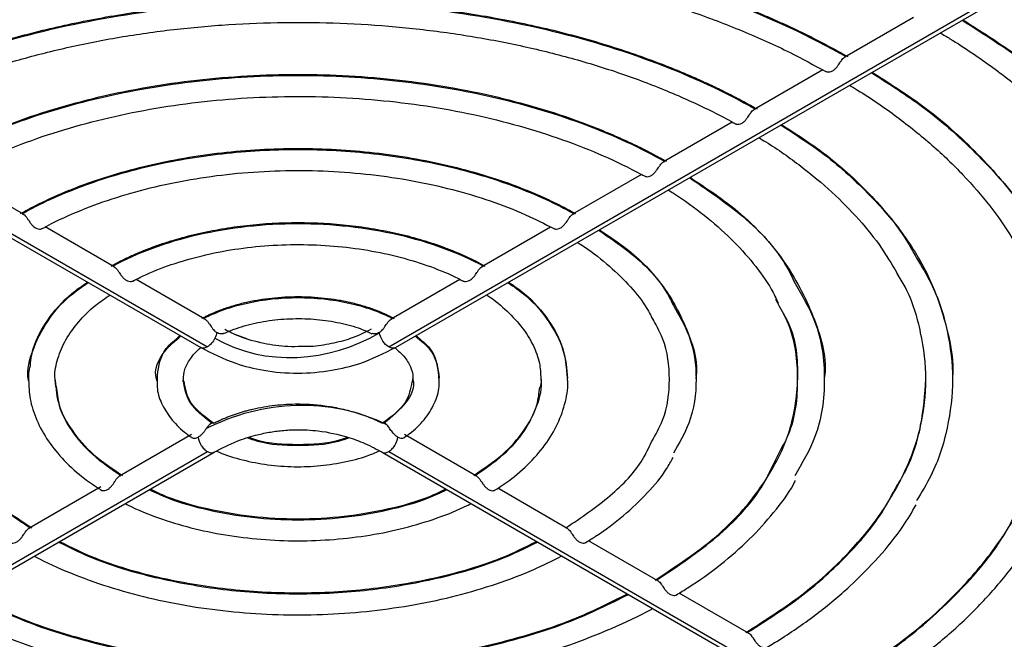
# Model space of a CAD drawing. Header units: millimetres. Extents: x 155400 to 158106, y 111257 to 114777.
# Tile 39 of 157: x 157765 to 157828, y 111368 to 111408. Entities that reach past the tile are written whole.
import ezdxf

# ---------------------------------------------------------------- set-up
doc = ezdxf.new("R2010")
doc.units = ezdxf.units.MM

msp = doc.modelspace()

# ---------------------------------------------------------------- linework, layer by layer
at = {"color": 7, "linetype": 'Continuous', "lineweight": 25}
for p, q in [((157737.11, 111410.061), (157776.987, 111387.041)), ((157737.535, 111410.103), (157777.412, 111387.083)), ((157788.977, 111387.083), (157828.854, 111410.103)), ((157789.402, 111387.041), (157829.279, 111410.061)), ((157822.449, 111408.081), (157818.058, 111405.547)), ((157816.653, 111404.736), (157812.275, 111402.208)), ((157810.888, 111401.408), (157806.492, 111398.87)), ((157765.681, 111395.531), (157761.29, 111398.065)), ((157805.106, 111398.069), (157800.708, 111395.531)), ((157771.466, 111392.191), (157767.077, 111394.725)), ((157799.305, 111394.72), (157794.923, 111392.191)), ((157777.255, 111388.849), (157772.868, 111391.381)), ((157793.523, 111391.383), (157789.134, 111388.849)), ((157779.099, 111387.915), (157779.909, 111387.619)), ((157774.207, 111385.238), (157774.208, 111384.911)), ((157792.181, 111385.109), (157792.181, 111385.239)), ((157800.369, 111385.115), (157800.336, 111385.573)), ((157767.75, 111384.545), (157767.702, 111384.982)), ((157790.503, 111385.037), (157790.479, 111384.839)), ((157776.405, 111381.501), (157771.809, 111378.847)), ((157794.58, 111378.847), (157789.984, 111381.501)), ((157737.535, 111357.386), (157777.412, 111380.406)), ((157737.96, 111357.344), (157777.837, 111380.364)), ((157788.552, 111380.364), (157828.429, 111357.344)), ((157788.977, 111380.406), (157828.854, 111357.386)), ((157770.616, 111378.159), (157766.023, 111375.507)), ((157800.366, 111375.507), (157795.932, 111378.067)), ((157806.15, 111372.168), (157801.722, 111374.724)), ((157811.933, 111368.83), (157807.509, 111371.384))]:
    msp.add_line(p, q, dxfattribs=at)
for points, knots in [([(157748.141, 111405.588), (157748.306, 111405.681), (157748.638, 111405.868), (157749.143, 111406.144), (157749.654, 111406.416), (157750.17, 111406.683), (157750.694, 111406.945), (157751.223, 111407.204), (157751.758, 111407.458), (157752.299, 111407.708), (157752.847, 111407.953), (157753.4, 111408.194), (157753.96, 111408.431), (157754.525, 111408.664), (157755.097, 111408.892), (157756.826, 111409.561), (157759.815, 111410.585), (157764.22, 111411.775), (157768.804, 111412.714), (157773.525, 111413.39), (157778.336, 111413.799), (157783.194, 111413.935), (157788.052, 111413.799), (157792.864, 111413.39), (157797.585, 111412.714), (157802.169, 111411.775), (157806.574, 111410.585), (157809.762, 111409.493), (157811.866, 111408.666), (157812.991, 111408.197), (157814.092, 111407.71), (157815.169, 111407.206), (157816.221, 111406.684), (157817.251, 111406.147), (157817.916, 111405.774), (157818.248, 111405.588)], [0, 0, 0, 0, 0.008953, 0.017896, 0.026831, 0.035758, 0.04468, 0.053599, 0.062517, 0.071434, 0.080353, 0.089276, 0.098204, 0.107139, 0.116083, 0.125037, 0.187528, 0.250025, 0.312516, 0.375013, 0.437504, 0.500001, 0.562492, 0.62499, 0.687481, 0.749978, 0.812469, 0.874966, 0.892862, 0.910724, 0.928564, 0.946399, 0.96424, 0.982103, 1, 1, 1, 1]), ([(157748.241, 111405.582), (157750.544, 111406.887), (157753.068, 111408.062), (157758.46, 111410.109), (157761.328, 111410.981), (157767.302, 111412.391), (157770.408, 111412.927), (157776.741, 111413.645), (157779.968, 111413.827), (157786.421, 111413.827), (157789.648, 111413.645), (157795.981, 111412.927), (157799.087, 111412.391), (157805.061, 111410.981), (157807.929, 111410.109), (157813.321, 111408.062), (157815.845, 111406.887), (157818.148, 111405.582)], [0, 0, 0, 0, 0.125, 0.125, 0.25, 0.25, 0.375, 0.375, 0.5, 0.5, 0.625, 0.625, 0.75, 0.75, 0.875, 0.875, 1, 1, 1, 1]), ([(157749.528, 111404.638), (157749.819, 111404.8), (157751.036, 111405.481), (157753.335, 111406.59), (157756.489, 111407.901), (157759.825, 111409.06), (157763.314, 111410.062), (157766.934, 111410.9), (157770.662, 111411.568), (157774.473, 111412.061), (157778.342, 111412.376), (157782.243, 111412.511), (157786.15, 111412.464), (157790.038, 111412.237), (157793.88, 111411.83), (157797.652, 111411.246), (157801.329, 111410.49), (157804.885, 111409.567), (157808.3, 111408.484), (157811.542, 111407.244), (157814.416, 111405.965), (157816.101, 111405.041), (157816.85, 111404.631)], [0, 0, 0, 0, 0.016367, 0.068619, 0.120895, 0.173187, 0.225496, 0.277822, 0.330163, 0.382516, 0.434878, 0.487246, 0.539616, 0.591985, 0.644349, 0.696704, 0.749047, 0.801374, 0.853682, 0.905969, 0.958233, 1, 1, 1, 1]), ([(157753.923, 111402.249), (157754.085, 111402.34), (157754.408, 111402.522), (157754.902, 111402.789), (157755.403, 111403.051), (157755.91, 111403.309), (157756.425, 111403.561), (157756.946, 111403.809), (157757.474, 111404.051), (157758.009, 111404.289), (157758.551, 111404.522), (157759.1, 111404.749), (157759.656, 111404.972), (157761.152, 111405.552), (157763.676, 111406.415), (157767.354, 111407.407), (157771.182, 111408.189), (157775.122, 111408.752), (157779.139, 111409.093), (157783.194, 111409.206), (157787.25, 111409.093), (157791.266, 111408.752), (157795.207, 111408.189), (157799.034, 111407.407), (157802.713, 111406.415), (157805.375, 111405.505), (157807.133, 111404.815), (157808.073, 111404.424), (157808.993, 111404.019), (157809.893, 111403.598), (157810.772, 111403.164), (157811.632, 111402.715), (157812.188, 111402.405), (157812.466, 111402.249)], [0, 0, 0, 0, 0.010444, 0.020875, 0.031294, 0.041706, 0.052112, 0.062516, 0.07292, 0.083326, 0.093739, 0.104159, 0.114591, 0.125036, 0.187526, 0.250025, 0.312514, 0.375013, 0.437503, 0.500001, 0.562491, 0.62499, 0.68748, 0.749978, 0.812468, 0.874966, 0.892862, 0.910723, 0.928564, 0.946398, 0.96424, 0.982103, 1, 1, 1, 1]), ([(157754.024, 111402.244), (157755.949, 111403.33), (157758.056, 111404.308), (157762.558, 111406.012), (157764.952, 111406.738), (157769.937, 111407.911), (157772.528, 111408.357), (157777.811, 111408.955), (157780.503, 111409.106), (157785.886, 111409.106), (157788.578, 111408.955), (157793.86, 111408.357), (157796.452, 111407.911), (157801.437, 111406.738), (157803.831, 111406.012), (157808.333, 111404.308), (157810.44, 111403.33), (157812.365, 111402.244)], [0, 0, 0, 0, 0.125, 0.125, 0.25, 0.25, 0.375, 0.375, 0.5, 0.5, 0.625, 0.625, 0.75, 0.75, 0.875, 0.875, 1, 1, 1, 1]), ([(157825.544, 111407.905), (157826.913, 111407.036), (157829.971, 111405.094), (157833.762, 111401.651), (157836.622, 111398.458), (157837.733, 111396.423), (157838.089, 111395.771)], [0, 0, 0, 0, 0.246891, 0.55146, 0.856029, 1, 1, 1, 1]), ([(157825.589, 111407.931), (157826.914, 111407.092), (157829.934, 111405.178), (157833.744, 111401.77), (157837.077, 111397.857), (157839.512, 111393.715), (157840.883, 111389.435), (157841.448, 111386.518), (157841.284, 111385.065), (157841.283, 111385.06)], [0, 0, 0, 0, 0.135085, 0.307942, 0.480799, 0.653656, 0.826513, 0.99937, 1, 1, 1, 1]), ([(157755.311, 111401.299), (157755.576, 111401.446), (157756.687, 111402.063), (157758.799, 111403.06), (157761.707, 111404.226), (157764.792, 111405.237), (157768.022, 111406.09), (157771.373, 111406.775), (157774.819, 111407.289), (157778.331, 111407.626), (157781.883, 111407.783), (157785.445, 111407.759), (157788.989, 111407.554), (157792.487, 111407.17), (157795.911, 111406.611), (157799.234, 111405.88), (157802.428, 111404.984), (157805.471, 111403.932), (157808.33, 111402.729), (157810.162, 111401.821), (157811.043, 111401.325), (157811.084, 111401.302)], [0, 0, 0, 0, 0.0180102, 0.0755203, 0.1330636, 0.1906299, 0.2482209, 0.3058351, 0.3634689, 0.4211178, 0.4787768, 0.5364405, 0.5941032, 0.651758, 0.7093993, 0.7670217, 0.8246199, 0.8821891, 0.939726, 0.9972292, 1, 1, 1, 1]), ([(157824.149, 111407.1), (157824.358, 111406.976), (157825.538, 111406.273), (157827.531, 111404.909), (157830.016, 111402.971), (157832.228, 111400.931), (157834.177, 111398.808), (157835.811, 111396.608), (157836.826, 111395.05), (157837.208, 111394.218), (157837.238, 111394.153)], [0, 0, 0, 0, 0.034043, 0.192663, 0.351284, 0.509919, 0.668622, 0.827473, 0.98658, 1, 1, 1, 1]), ([(157816.86, 111404.65), (157816.877, 111404.64), (157816.923, 111404.612), (157817.042, 111404.599), (157817.175, 111404.626), (157817.296, 111404.682), (157817.409, 111404.761), (157817.533, 111404.884), (157817.65, 111405.041), (157817.753, 111405.196), (157817.849, 111405.339), (157817.948, 111405.463), (157818.045, 111405.548), (157818.114, 111405.571), (157818.148, 111405.582)], [0, 0, 0, 0, 0.052853, 0.148911, 0.258235, 0.319134, 0.381734, 0.489236, 0.585636, 0.659596, 0.749673, 0.833906, 0.916014, 1, 1, 1, 1]), ([(157759.706, 111398.911), (157759.848, 111398.99), (157760.131, 111399.149), (157760.565, 111399.382), (157761.005, 111399.61), (157761.452, 111399.833), (157761.905, 111400.052), (157762.365, 111400.265), (157762.831, 111400.475), (157763.304, 111400.679), (157763.783, 111400.879), (157764.269, 111401.074), (157765.497, 111401.549), (157767.538, 111402.245), (157770.489, 111403.038), (157773.559, 111403.664), (157776.72, 111404.114), (157779.942, 111404.387), (157783.194, 111404.478), (157786.447, 111404.387), (157789.668, 111404.115), (157792.829, 111403.664), (157795.9, 111403.038), (157798.851, 111402.245), (157801.033, 111401.501), (157802.527, 111400.914), (157803.403, 111400.545), (157804.257, 111400.161), (157805.089, 111399.761), (157805.901, 111399.345), (157806.422, 111399.056), (157806.683, 111398.911)], [0, 0, 0, 0, 0.011393, 0.022769, 0.034134, 0.04549, 0.056841, 0.06819, 0.079541, 0.090898, 0.102263, 0.113642, 0.125036, 0.187525, 0.250025, 0.312514, 0.375013, 0.437502, 0.500002, 0.562491, 0.624991, 0.68748, 0.749979, 0.812469, 0.874968, 0.895842, 0.916672, 0.937481, 0.958291, 0.979124, 1, 1, 1, 1]), ([(157759.807, 111398.905), (157761.353, 111399.773), (157763.045, 111400.554), (157766.656, 111401.915), (157768.576, 111402.495), (157772.572, 111403.431), (157774.649, 111403.787), (157778.882, 111404.264), (157781.038, 111404.385), (157785.351, 111404.385), (157787.507, 111404.264), (157791.74, 111403.787), (157793.817, 111403.431), (157797.813, 111402.495), (157799.732, 111401.915), (157803.344, 111400.554), (157805.036, 111399.773), (157806.582, 111398.905)], [0, 0, 0, 0, 0.125, 0.125, 0.25, 0.25, 0.375, 0.375, 0.5, 0.5, 0.625, 0.625, 0.75, 0.75, 0.875, 0.875, 1, 1, 1, 1]), ([(157819.76, 111404.566), (157820.886, 111403.848), (157823.458, 111402.209), (157826.665, 111399.285), (157829.11, 111396.552), (157830.058, 111394.814), (157830.359, 111394.261)], [0, 0, 0, 0, 0.2400495, 0.5481245, 0.8561995, 1, 1, 1, 1]), ([(157819.806, 111404.592), (157820.888, 111403.904), (157823.423, 111402.293), (157826.643, 111399.403), (157829.501, 111396.045), (157831.588, 111392.49), (157832.763, 111388.816), (157833.247, 111386.313), (157833.106, 111385.065), (157833.106, 111385.06)], [0, 0, 0, 0, 0.129636, 0.303561, 0.477486, 0.651412, 0.825337, 0.999263, 1, 1, 1, 1]), ([(157818.365, 111403.761), (157818.538, 111403.658), (157819.606, 111403.019), (157821.412, 111401.764), (157823.665, 111399.96), (157825.649, 111398.058), (157827.342, 111396.075), (157828.544, 111394.407), (157829.068, 111393.388), (157829.231, 111393.071)], [0, 0, 0, 0, 0.0341659, 0.2111527, 0.3881397, 0.5651513, 0.7422779, 0.9196517, 1, 1, 1, 1]), ([(157761.094, 111397.959), (157761.329, 111398.088), (157762.32, 111398.634), (157764.222, 111399.505), (157766.856, 111400.509), (157769.661, 111401.355), (157772.599, 111402.041), (157775.644, 111402.557), (157778.766, 111402.898), (157781.932, 111403.06), (157785.111, 111403.041), (157788.27, 111402.842), (157791.379, 111402.465), (157794.406, 111401.913), (157797.32, 111401.193), (157800.093, 111400.314), (157802.691, 111399.28), (157804.392, 111398.467), (157805.222, 111398.005), (157805.299, 111397.962)], [0, 0, 0, 0, 0.020079, 0.084838, 0.149647, 0.214492, 0.279376, 0.344294, 0.409238, 0.4742, 0.539171, 0.604141, 0.669097, 0.734029, 0.798928, 0.863785, 0.928592, 0.993345, 1, 1, 1, 1]), ([(157811.086, 111401.306), (157811.099, 111401.298), (157811.143, 111401.273), (157811.258, 111401.261), (157811.392, 111401.287), (157811.512, 111401.343), (157811.625, 111401.423), (157811.75, 111401.546), (157811.867, 111401.702), (157811.969, 111401.858), (157812.066, 111402.001), (157812.165, 111402.124), (157812.262, 111402.21), (157812.331, 111402.233), (157812.365, 111402.244)], [0, 0, 0, 0, 0.044008, 0.140972, 0.251429, 0.312788, 0.376196, 0.484471, 0.581782, 0.656421, 0.747375, 0.83242, 0.91529, 1, 1, 1, 1]), ([(157813.975, 111401.226), (157814.859, 111400.66), (157816.945, 111399.324), (157819.568, 111396.92), (157821.603, 111394.64), (157822.391, 111393.192), (157822.641, 111392.731)], [0, 0, 0, 0, 0.229712, 0.54214, 0.854567, 1, 1, 1, 1]), ([(157814.021, 111401.253), (157814.862, 111400.717), (157816.911, 111399.408), (157819.541, 111397.036), (157821.925, 111394.233), (157823.663, 111391.265), (157824.642, 111388.198), (157825.046, 111386.108), (157824.928, 111385.065), (157824.928, 111385.06)], [0, 0, 0, 0, 0.121914, 0.297354, 0.472793, 0.648233, 0.823672, 0.999111, 1, 1, 1, 1]), ([(157812.581, 111400.421), (157812.727, 111400.333), (157813.685, 111399.757), (157815.295, 111398.612), (157817.294, 111396.953), (157819.01, 111395.2), (157820.462, 111393.39), (157821.181, 111392.142), (157821.537, 111391.523)], [0, 0, 0, 0, 0.034972, 0.228529, 0.422084, 0.615689, 0.8095, 1, 1, 1, 1]), ([(157765.489, 111395.573), (157765.607, 111395.638), (157765.843, 111395.769), (157766.204, 111395.96), (157766.571, 111396.148), (157766.944, 111396.331), (157767.322, 111396.509), (157767.707, 111396.684), (157768.098, 111396.854), (157768.494, 111397.02), (157768.897, 111397.182), (157769.848, 111397.548), (157771.399, 111398.074), (157773.624, 111398.669), (157775.937, 111399.139), (157779.11, 111399.589), (157783.194, 111399.818), (157787.279, 111399.589), (157790.451, 111399.139), (157792.765, 111398.67), (157794.99, 111398.074), (157796.682, 111397.5), (157797.897, 111397.023), (157798.684, 111396.686), (157799.448, 111396.333), (157800.19, 111395.963), (157800.663, 111395.703), (157800.9, 111395.573)], [0, 0, 0, 0, 0.012534, 0.02505, 0.037551, 0.050044, 0.062533, 0.075021, 0.087515, 0.100018, 0.112536, 0.125072, 0.187578, 0.250098, 0.312604, 0.375123, 0.500003, 0.624882, 0.687388, 0.749908, 0.812414, 0.874934, 0.899982, 0.924975, 0.949951, 0.974947, 1, 1, 1, 1]), ([(157765.59, 111395.567), (157766.758, 111396.216), (157768.034, 111396.8), (157770.755, 111397.818), (157772.2, 111398.251), (157775.207, 111398.951), (157776.769, 111399.217), (157779.952, 111399.574), (157781.573, 111399.664), (157784.816, 111399.664), (157786.437, 111399.574), (157789.62, 111399.217), (157791.181, 111398.951), (157794.189, 111398.251), (157795.634, 111397.818), (157798.355, 111396.8), (157799.631, 111396.216), (157800.799, 111395.567)], [0, 0, 0, 0, 0.125, 0.125, 0.25, 0.25, 0.375, 0.375, 0.5, 0.5, 0.625, 0.625, 0.75, 0.75, 0.875, 0.875, 1, 1, 1, 1]), ([(157805.302, 111397.967), (157805.316, 111397.959), (157805.36, 111397.933), (157805.475, 111397.921), (157805.608, 111397.948), (157805.729, 111398.004), (157805.842, 111398.084), (157805.966, 111398.207), (157806.083, 111398.363), (157806.186, 111398.519), (157806.282, 111398.662), (157806.381, 111398.785), (157806.479, 111398.871), (157806.548, 111398.894), (157806.582, 111398.905)], [0, 0, 0, 0, 0.043872, 0.140971, 0.251461, 0.312797, 0.37649, 0.484469, 0.581794, 0.656422, 0.747427, 0.832513, 0.915377, 1, 1, 1, 1]), ([(157766.878, 111394.618), (157767.075, 111394.725), (157767.927, 111395.187), (157769.585, 111395.914), (157771.906, 111396.731), (157774.386, 111397.39), (157776.984, 111397.883), (157779.667, 111398.203), (157782.398, 111398.346), (157785.14, 111398.308), (157787.856, 111398.09), (157790.508, 111397.696), (157793.063, 111397.133), (157795.478, 111396.404), (157797.655, 111395.57), (157798.92, 111394.922), (157799.512, 111394.619)], [0, 0, 0, 0, 0.022757, 0.098446, 0.174221, 0.250065, 0.325973, 0.401934, 0.47793, 0.553943, 0.62995, 0.705926, 0.78185, 0.857703, 0.933467, 1, 1, 1, 1]), ([(157808.157, 111397.868), (157809.243, 111397.13), (157811.723, 111395.446), (157813.944, 111393.11), (157814.706, 111391.521), (157814.893, 111391.13)], [0, 0, 0, 0, 0.369951, 0.844988, 1, 1, 1, 1]), ([(157808.199, 111397.892), (157809.256, 111397.186), (157811.733, 111395.533), (157814.463, 111392.434), (157816.24, 111388.837), (157816.961, 111386.312), (157816.749, 111385.061), (157816.748, 111385.054)], [0, 0, 0, 0, 0.198713, 0.465301, 0.731889, 0.998477, 1, 1, 1, 1]), ([(157806.795, 111397.081), (157806.91, 111397.011), (157807.742, 111396.505), (157809.132, 111395.484), (157810.847, 111393.989), (157812.265, 111392.406), (157813.269, 111391.027), (157813.68, 111390.166), (157813.822, 111389.869)], [0, 0, 0, 0, 0.034204, 0.247333, 0.460455, 0.67369, 0.887343, 1, 1, 1, 1]), ([(157765.59, 111395.567), (157765.625, 111395.555), (157765.694, 111395.532), (157765.792, 111395.446), (157765.892, 111395.322), (157765.988, 111395.179), (157766.091, 111395.024), (157766.207, 111394.868), (157766.332, 111394.745), (157766.444, 111394.665), (157766.565, 111394.609), (157766.699, 111394.582), (157766.815, 111394.594), (157766.859, 111394.62), (157766.873, 111394.628)], [0, 0, 0, 0, 0.0845, 0.167389, 0.252606, 0.343801, 0.418039, 0.514983, 0.622219, 0.686507, 0.747543, 0.858179, 0.955423, 1, 1, 1, 1]), ([(157799.516, 111394.628), (157799.53, 111394.619), (157799.574, 111394.594), (157799.69, 111394.582), (157799.824, 111394.609), (157799.945, 111394.665), (157800.057, 111394.745), (157800.182, 111394.869), (157800.298, 111395.024), (157800.401, 111395.18), (157800.498, 111395.323), (157800.597, 111395.446), (157800.695, 111395.532), (157800.764, 111395.555), (157800.799, 111395.567)], [0, 0, 0, 0, 0.0445539, 0.1416145, 0.2521863, 0.3133224, 0.3775803, 0.4848528, 0.5821503, 0.6566806, 0.7477094, 0.8328002, 0.9155894, 1, 1, 1, 1]), ([(157771.272, 111392.234), (157771.372, 111392.289), (157771.571, 111392.398), (157771.879, 111392.556), (157772.192, 111392.71), (157772.511, 111392.86), (157772.836, 111393.005), (157773.168, 111393.146), (157773.505, 111393.282), (157774.191, 111393.545), (157775.26, 111393.904), (157776.758, 111394.301), (157778.315, 111394.614), (157780.449, 111394.914), (157783.194, 111395.067), (157785.94, 111394.914), (157788.074, 111394.614), (157789.63, 111394.301), (157791.128, 111393.904), (157792.316, 111393.505), (157793.224, 111393.148), (157793.881, 111392.862), (157794.515, 111392.559), (157794.916, 111392.342), (157795.117, 111392.234)], [0, 0, 0, 0, 0.015663, 0.0313, 0.046919, 0.06253, 0.078142, 0.093763, 0.109403, 0.125071, 0.187573, 0.250096, 0.312599, 0.375122, 0.500004, 0.624886, 0.687389, 0.749912, 0.812415, 0.874938, 0.906236, 0.937464, 0.968695, 1, 1, 1, 1]), ([(157771.374, 111392.228), (157772.952, 111393.089), (157774.816, 111393.776), (157778.852, 111394.703), (157781.023, 111394.943), (157785.366, 111394.943), (157787.537, 111394.703), (157791.573, 111393.776), (157793.437, 111393.089), (157795.015, 111392.228)], [0, 0, 0, 0, 0.25, 0.25, 0.5, 0.5, 0.75, 0.75, 1, 1, 1, 1]), ([(157802.369, 111394.527), (157803.104, 111394.022), (157804.878, 111392.801), (157806.451, 111391.136), (157807.008, 111389.976), (157807.132, 111389.718)], [0, 0, 0, 0, 0.354143, 0.856034, 1, 1, 1, 1]), ([(157802.412, 111394.551), (157803.115, 111394.077), (157804.88, 111392.887), (157806.854, 111390.617), (157808.191, 111387.909), (157808.731, 111386.005), (157808.572, 111385.061), (157808.57, 111385.054)], [0, 0, 0, 0, 0.180367, 0.452892, 0.725417, 0.997941, 1, 1, 1, 1]), ([(157772.663, 111391.275), (157772.81, 111391.353), (157773.49, 111391.711), (157774.853, 111392.262), (157776.795, 111392.856), (157778.877, 111393.287), (157781.048, 111393.548), (157783.265, 111393.632), (157785.482, 111393.537), (157787.65, 111393.264), (157789.727, 111392.822), (157791.661, 111392.217), (157792.974, 111391.675), (157793.617, 111391.335), (157793.728, 111391.276)], [0, 0, 0, 0, 0.02616, 0.12122, 0.216475, 0.311884, 0.407425, 0.503048, 0.5987, 0.694311, 0.789814, 0.885151, 0.980269, 1, 1, 1, 1]), ([(157801.006, 111393.74), (157801.082, 111393.693), (157801.767, 111393.268), (157802.905, 111392.393), (157804.279, 111391.088), (157805.28, 111389.866), (157805.7, 111389.074), (157805.868, 111388.757)], [0, 0, 0, 0, 0.032929, 0.296425, 0.55991, 0.823731, 1, 1, 1, 1]), ([(157771.374, 111392.228), (157771.409, 111392.216), (157771.479, 111392.193), (157771.578, 111392.106), (157771.678, 111391.982), (157771.775, 111391.839), (157771.878, 111391.684), (157771.994, 111391.529), (157772.118, 111391.405), (157772.23, 111391.325), (157772.352, 111391.268), (157772.486, 111391.241), (157772.601, 111391.252), (157772.645, 111391.277), (157772.658, 111391.285)], [0, 0, 0, 0, 0.084422, 0.167501, 0.253079, 0.344703, 0.419012, 0.516336, 0.622505, 0.688267, 0.749421, 0.860436, 0.958036, 1, 1, 1, 1]), ([(157793.732, 111391.284), (157793.745, 111391.277), (157793.788, 111391.252), (157793.903, 111391.241), (157794.037, 111391.268), (157794.158, 111391.325), (157794.271, 111391.405), (157794.395, 111391.529), (157794.512, 111391.684), (157794.614, 111391.84), (157794.711, 111391.983), (157794.811, 111392.106), (157794.91, 111392.193), (157794.98, 111392.216), (157795.015, 111392.228)], [0, 0, 0, 0, 0.041433, 0.138902, 0.249882, 0.311169, 0.376944, 0.483219, 0.580954, 0.6556, 0.747105, 0.8326, 0.915622, 1, 1, 1, 1]), ([(157822.641, 111392.731), (157822.963, 111392.21), (157823.886, 111390.712), (157824.68, 111388.114), (157825.06, 111385.01), (157824.68, 111381.906), (157823.886, 111379.309), (157822.963, 111377.812), (157822.642, 111377.29)], [0, 0, 0, 0, 0.105453, 0.302743, 0.500033, 0.697323, 0.894614, 1, 1, 1, 1]), ([(157817.53, 111365.53), (157818.938, 111366.419), (157821.755, 111368.197), (157825.177, 111371.235), (157827.936, 111374.482), (157829.93, 111377.914), (157831.148, 111381.465), (157831.536, 111385.074), (157831.22, 111388.463), (157830.399, 111390.589), (157830.032, 111391.539)], [0, 0, 0, 0, 0.128066, 0.256131, 0.384197, 0.512262, 0.640328, 0.768393, 0.896459, 1, 1, 1, 1]), ([(157821.289, 111378.043), (157821.506, 111378.4), (157822.293, 111379.693), (157822.984, 111382.035), (157823.359, 111385.01), (157822.981, 111387.984), (157822.324, 111390.255), (157821.585, 111391.479), (157821.412, 111391.765)], [0, 0, 0, 0, 0.081199, 0.294618, 0.508036, 0.721455, 0.934873, 1, 1, 1, 1]), ([(157823.312, 111362.192), (157824.964, 111363.232), (157828.266, 111365.312), (157832.279, 111368.868), (157835.514, 111372.67), (157837.851, 111376.688), (157839.281, 111380.847), (157839.729, 111385.073), (157839.398, 111388.857), (157838.515, 111391.165), (157838.159, 111392.096)], [0, 0, 0, 0, 0.130277, 0.260554, 0.390831, 0.521108, 0.651385, 0.781662, 0.911939, 1, 1, 1, 1]), ([(157766, 111384.945), (157765.996, 111384.967), (157765.887, 111385.612), (157766.236, 111386.894), (157767.114, 111388.697), (157768.343, 111390.159), (157769.424, 111390.912), (157769.812, 111391.183)], [0, 0, 0, 0, 0.0097083, 0.2878705, 0.5660328, 0.8441951, 1, 1, 1, 1]), ([(157766.106, 111385.757), (157766.15, 111386.162), (157766.263, 111387.2), (157767.173, 111388.8), (157768.359, 111390.241), (157769.416, 111390.968), (157769.766, 111391.209)], [0, 0, 0, 0, 0.203927, 0.522784, 0.841641, 1, 1, 1, 1]), ([(157796.577, 111391.183), (157796.966, 111390.912), (157798.048, 111390.159), (157799.254, 111388.698), (157800.216, 111386.914), (157800.332, 111385.681), (157800.389, 111385.076)], [0, 0, 0, 0, 0.15889, 0.44256, 0.72623, 1, 1, 1, 1]), ([(157796.622, 111391.209), (157796.973, 111390.968), (157798.03, 111390.241), (157799.218, 111388.8), (157800.149, 111387.145), (157800.263, 111386.049), (157800.311, 111385.587)], [0, 0, 0, 0, 0.153952, 0.463936, 0.773919, 1, 1, 1, 1]), ([(157814.893, 111391.13), (157815.355, 111390.333), (157816.503, 111388.355), (157816.907, 111385.01), (157816.499, 111381.654), (157815.344, 111379.664), (157814.875, 111378.856)], [0, 0, 0, 0, 0.200676, 0.498554, 0.796432, 1, 1, 1, 1]), ([(157767.709, 111384.963), (157767.702, 111385.025), (157767.65, 111385.486), (157767.849, 111386.347), (157768.331, 111387.533), (157769.156, 111388.673), (157770.108, 111389.635), (157770.882, 111390.171), (157771.193, 111390.386)], [0, 0, 0, 0, 0.032678, 0.244876, 0.4563839, 0.6626668, 0.8648947, 1, 1, 1, 1]), ([(157777.057, 111388.895), (157777.126, 111388.931), (157777.265, 111389.004), (157777.48, 111389.109), (157777.7, 111389.209), (157777.926, 111389.306), (157778.157, 111389.399), (157778.55, 111389.546), (157779.122, 111389.733), (157779.893, 111389.932), (157780.693, 111390.089), (157781.787, 111390.239), (157783.194, 111390.315), (157784.601, 111390.239), (157785.696, 111390.089), (157786.496, 111389.932), (157787.267, 111389.733), (157787.921, 111389.52), (157788.465, 111389.308), (157788.913, 111389.111), (157789.192, 111388.967), (157789.332, 111388.895)], [0, 0, 0, 0, 0.0208725, 0.0417068, 0.062523, 0.0833415, 0.1041826, 0.1250665, 0.187559, 0.2500925, 0.3125851, 0.3751186, 0.5000075, 0.6248964, 0.687389, 0.7499224, 0.812415, 0.8749485, 0.9166504, 0.95828, 1, 1, 1, 1]), ([(157795.213, 111390.395), (157795.238, 111390.38), (157795.74, 111390.057), (157796.561, 111389.363), (157797.545, 111388.299), (157798.226, 111387.181), (157798.631, 111386.096), (157798.664, 111385.386), (157798.68, 111385.057)], [0, 0, 0, 0, 0.010472, 0.212476, 0.414493, 0.617357, 0.822837, 1, 1, 1, 1]), ([(157777.161, 111388.887), (157777.98, 111389.312), (157778.935, 111389.649), (157780.992, 111390.104), (157782.093, 111390.222), (157784.296, 111390.222), (157785.397, 111390.104), (157787.454, 111389.649), (157788.409, 111389.312), (157789.228, 111388.887)], [0, 0, 0, 0, 0.25, 0.25, 0.5, 0.5, 0.75, 0.75, 1, 1, 1, 1]), ([(157807.132, 111389.718), (157807.498, 111389.084), (157808.379, 111387.561), (157808.694, 111385.01), (157808.379, 111382.46), (157807.498, 111380.937), (157807.132, 111380.303)], [0, 0, 0, 0, 0.208138, 0.499995, 0.791851, 1, 1, 1, 1]), ([(157813.784, 111380.165), (157814.031, 111380.604), (157814.908, 111382.168), (157815.167, 111385.011), (157814.886, 111387.935), (157813.955, 111389.576), (157813.662, 111390.094)], [0, 0, 0, 0, 0.1370668, 0.4876715, 0.8382762, 1, 1, 1, 1]), ([(157760.611, 111388.986), (157760.368, 111388.559), (157759.65, 111387.296), (157759.388, 111385.071), (157759.792, 111382.439), (157761.119, 111379.905), (157763.208, 111377.538), (157765.208, 111376.21), (157766.208, 111375.545)], [0, 0, 0, 0, 0.092819, 0.274255, 0.455692, 0.637128, 0.818564, 1, 1, 1, 1]), ([(157805.737, 111381.024), (157805.998, 111381.483), (157806.731, 111382.772), (157806.973, 111385.01), (157806.73, 111387.249), (157805.998, 111388.538), (157805.736, 111388.998)], [0, 0, 0, 0, 0.17822, 0.499922, 0.821623, 1, 1, 1, 1]), ([(157805.964, 111372.207), (157807.321, 111373.102), (157810.036, 111374.893), (157812.868, 111378.088), (157814.68, 111381.514), (157815.192, 111385.065), (157814.987, 111387.673), (157814.273, 111388.993), (157814.171, 111389.181)], [0, 0, 0, 0, 0.193586, 0.387172, 0.580758, 0.774344, 0.96793, 1, 1, 1, 1]), ([(157777.161, 111388.887), (157777.179, 111388.882), (157777.214, 111388.872), (157777.265, 111388.845), (157777.314, 111388.81), (157777.363, 111388.765), (157777.412, 111388.711), (157777.462, 111388.648), (157777.514, 111388.577), (157777.577, 111388.484), (157777.66, 111388.358), (157777.761, 111388.221), (157777.862, 111388.11), (157777.941, 111388.04), (157777.986, 111388.009), (157778.004, 111387.997)], [0, 0, 0, 0, 0.061309, 0.121773, 0.182005, 0.242627, 0.304257, 0.367487, 0.432868, 0.500902, 0.609799, 0.75008, 0.862807, 0.946127, 1, 1, 1, 1]), ([(157778.466, 111387.929), (157778.53, 111387.96), (157778.967, 111388.172), (157779.917, 111388.484), (157781.341, 111388.781), (157782.857, 111388.906), (157784.39, 111388.858), (157785.862, 111388.632), (157787.063, 111388.312), (157787.677, 111388.027), (157787.907, 111387.92)], [0, 0, 0, 0, 0.025131, 0.171819, 0.319311, 0.467389, 0.615749, 0.763983, 0.911615, 1, 1, 1, 1]), ([(157788.385, 111387.997), (157788.403, 111388.009), (157788.448, 111388.04), (157788.527, 111388.11), (157788.628, 111388.221), (157788.729, 111388.359), (157788.829, 111388.511), (157788.925, 111388.65), (157789.025, 111388.768), (157789.124, 111388.852), (157789.193, 111388.875), (157789.228, 111388.887)], [0, 0, 0, 0, 0.053828, 0.137345, 0.250512, 0.391313, 0.500698, 0.633587, 0.758017, 0.87852, 1, 1, 1, 1]), ([(157774.194, 111384.925), (157774.184, 111384.954), (157773.969, 111385.603), (157774.43, 111386.672), (157775.378, 111387.484), (157775.717, 111387.774)], [0, 0, 0, 0, 0.028398, 0.653059, 1, 1, 1, 1]), ([(157774.232, 111385.265), (157774.307, 111385.861), (157774.424, 111386.788), (157775.352, 111387.53), (157775.682, 111387.794)], [0, 0, 0, 0, 0.644197, 1, 1, 1, 1]), ([(157778.461, 111387.939), (157778.441, 111387.929), (157778.389, 111387.904), (157778.268, 111387.898), (157778.132, 111387.925), (157778.043, 111387.975), (157778.004, 111387.997)], [0, 0, 0, 0, 0.176205, 0.451278, 0.757536, 1, 1, 1, 1]), ([(157783.44, 111387.099), (157783.141, 111387.091), (157782.317, 111387.067), (157780.94, 111387.285), (157779.566, 111387.656), (157778.821, 111388.036), (157778.523, 111388.187)], [0, 0, 0, 0, 0.164434, 0.454511, 0.781833, 1, 1, 1, 1]), ([(157787.862, 111388.204), (157787.437, 111387.989), (157786.684, 111387.609), (157785.318, 111387.269), (157784.261, 111387.091), (157783.623, 111387.098), (157783.44, 111387.099)], [0, 0, 0, 0, 0.346556, 0.614271, 0.889393, 1, 1, 1, 1]), ([(157788.385, 111387.997), (157788.346, 111387.975), (157788.257, 111387.925), (157788.121, 111387.898), (157787.996, 111387.904), (157787.941, 111387.931), (157787.917, 111387.943)], [0, 0, 0, 0, 0.235721, 0.532673, 0.799004, 1, 1, 1, 1]), ([(157790.672, 111387.774), (157791.028, 111387.483), (157791.994, 111386.691), (157792.117, 111385.713), (157792.195, 111385.095)], [0, 0, 0, 0, 0.367833, 1, 1, 1, 1]), ([(157790.707, 111387.794), (157791.037, 111387.53), (157791.965, 111386.788), (157792.081, 111385.862), (157792.156, 111385.265)], [0, 0, 0, 0, 0.355884, 1, 1, 1, 1]), ([(157775.881, 111384.99), (157775.893, 111385.206), (157775.916, 111385.637), (157776.304, 111386.327), (157776.702, 111386.816), (157777.022, 111387.048), (157777.034, 111387.057)], [0, 0, 0, 0, 0.321681, 0.643135, 0.986606, 1, 1, 1, 1]), ([(157776.986, 111387.041), (157777.7, 111386.677), (157778.902, 111386.065), (157781.071, 111385.524), (157783.175, 111385.34), (157785.284, 111385.527), (157787.447, 111386.053), (157788.674, 111386.673), (157789.402, 111387.041)], [0, 0, 0, 0, 0.203022, 0.341189, 0.499566, 0.656702, 0.796255, 1, 1, 1, 1]), ([(157777.412, 111387.083), (157777.343, 111387.052), (157777.205, 111386.99), (157777.057, 111386.992), (157777.003, 111387.039), (157776.992, 111387.049)], [0, 0, 0, 0, 0.444165, 0.88833, 1, 1, 1, 1]), ([(157789.397, 111387.049), (157789.386, 111387.039), (157789.332, 111386.992), (157789.184, 111386.99), (157789.046, 111387.052), (157788.977, 111387.083)], [0, 0, 0, 0, 0.1116387, 0.5558194, 1, 1, 1, 1]), ([(157789.388, 111387.01), (157789.585, 111386.836), (157790.033, 111386.439), (157790.382, 111385.785), (157790.553, 111385.313), (157790.512, 111385.059), (157790.508, 111385.031)], [0, 0, 0, 0, 0.267214, 0.606695, 0.956775, 1, 1, 1, 1]), ([(157766.07, 111385.76), (157766.034, 111385.598), (157765.972, 111385.314), (157766.006, 111385.028), (157766.02, 111384.905)], [0, 0, 0, 0, 0.570349, 1, 1, 1, 1]), ([(157766.012, 111384.94), (157766.028, 111384.55), (157766.064, 111383.691), (157766.497, 111382.389), (157767.22, 111381.063), (157768.25, 111379.815), (157769.391, 111378.771), (157770.272, 111378.199), (157770.63, 111377.967)], [0, 0, 0, 0, 0.1476594, 0.3261102, 0.5058387, 0.6882144, 0.8731797, 1, 1, 1, 1]), ([(157767.698, 111384.957), (157767.749, 111384.412), (157767.854, 111383.304), (157768.705, 111381.697), (157770.007, 111380.174), (157771.265, 111379.312), (157771.895, 111378.881)], [0, 0, 0, 0, 0.244029, 0.496019, 0.74801, 1, 1, 1, 1]), ([(157774.209, 111384.912), (157774.206, 111384.734), (157774.196, 111384.203), (157774.522, 111383.342), (157775.144, 111382.388), (157775.816, 111381.721), (157776.295, 111381.393), (157776.41, 111381.314)], [0, 0, 0, 0, 0.129164, 0.386957, 0.647015, 0.915547, 1, 1, 1, 1]), ([(157775.874, 111384.858), (157775.874, 111384.86), (157775.862, 111384.902), (157775.874, 111384.944), (157775.886, 111384.983)], [0, 0, 0, 0, 0.053712, 1, 1, 1, 1]), ([(157777.704, 111382.209), (157777.175, 111382.627), (157776.127, 111383.456), (157775.959, 111384.476), (157775.876, 111384.982)], [0, 0, 0, 0, 0.504791, 1, 1, 1, 1]), ([(157777.798, 111382.21), (157777.237, 111382.634), (157776.185, 111383.429), (157776.008, 111384.42), (157775.926, 111384.883)], [0, 0, 0, 0, 0.533483, 1, 1, 1, 1]), ([(157790.455, 111384.858), (157790.374, 111384.404), (157790.197, 111383.421), (157789.152, 111382.634), (157788.59, 111382.21)], [0, 0, 0, 0, 0.4620926, 1, 1, 1, 1]), ([(157790.513, 111385.039), (157790.516, 111385.029), (157790.68, 111384.52), (157790.168, 111383.457), (157789.179, 111382.625), (157788.684, 111382.208)], [0, 0, 0, 0, 0.009402, 0.504701, 1, 1, 1, 1]), ([(157789.98, 111381.314), (157790.084, 111381.384), (157790.573, 111381.718), (157791.278, 111382.418), (157791.922, 111383.443), (157792.231, 111384.369), (157792.193, 111384.926), (157792.18, 111385.109)], [0, 0, 0, 0, 0.072717, 0.343513, 0.612527, 0.873005, 1, 1, 1, 1]), ([(157794.494, 111378.881), (157795.122, 111379.312), (157796.377, 111380.174), (157797.702, 111381.697), (157798.477, 111383.32), (157798.791, 111384.469), (157798.694, 111385.046), (157798.691, 111385.063)], [0, 0, 0, 0, 0.248041, 0.496082, 0.744123, 0.992163, 1, 1, 1, 1]), ([(157795.768, 111377.961), (157795.932, 111378.065), (157796.636, 111378.51), (157797.711, 111379.392), (157798.863, 111380.641), (157799.72, 111381.987), (157800.229, 111383.394), (157800.44, 111384.44), (157800.385, 111384.999), (157800.377, 111385.081)], [0, 0, 0, 0, 0.056537, 0.241391, 0.426234, 0.60989, 0.791117, 0.969231, 1, 1, 1, 1]), ([(157798.687, 111385.039), (157798.692, 111385.001), (157798.716, 111384.825), (157798.672, 111384.649), (157798.637, 111384.511)], [0, 0, 0, 0, 0.213272, 1, 1, 1, 1]), ([(157811.747, 111368.869), (157812.913, 111369.606), (157815.244, 111371.081), (157818.076, 111373.602), (157820.361, 111376.294), (157822.001, 111379.139), (157823.039, 111382.066), (157823.168, 111384.045), (157823.232, 111385.026)], [0, 0, 0, 0, 0.167127, 0.334253, 0.50138, 0.668507, 0.835633, 1, 1, 1, 1]), ([(157767.771, 111384.556), (157767.814, 111384.16), (157767.917, 111383.196), (157768.732, 111381.723), (157770.059, 111380.184), (157771.347, 111379.317), (157771.991, 111378.884)], [0, 0, 0, 0, 0.187866, 0.458578, 0.729289, 1, 1, 1, 1]), ([(157794.398, 111378.884), (157795.042, 111379.317), (157796.33, 111380.184), (157797.656, 111381.723), (157798.467, 111383.184), (157798.57, 111384.135), (157798.611, 111384.518)], [0, 0, 0, 0, 0.272355, 0.54471, 0.817065, 1, 1, 1, 1]), ([(157777.798, 111382.21), (157777.877, 111382.249), (157778.035, 111382.326), (157778.277, 111382.435), (157778.521, 111382.54), (157778.768, 111382.638), (157779.017, 111382.731), (157779.27, 111382.818), (157779.524, 111382.9), (157779.782, 111382.976), (157780.042, 111383.047), (157780.673, 111383.203), (157781.714, 111383.386), (157783.032, 111383.459), (157784.179, 111383.413), (157785.153, 111383.3), (157785.961, 111383.141), (157786.616, 111382.971), (157787.129, 111382.814), (157787.63, 111382.634), (157788.121, 111382.434), (157788.433, 111382.285), (157788.59, 111382.21)], [0, 0, 0, 0, 0.026281, 0.052218, 0.077835, 0.103156, 0.128206, 0.153011, 0.177598, 0.201995, 0.226228, 0.250329, 0.375885, 0.499801, 0.583402, 0.666328, 0.750585, 0.799004, 0.847944, 0.897621, 0.948241, 1, 1, 1, 1]), ([(157777.704, 111382.209), (157777.69, 111382.205), (157777.663, 111382.199), (157777.624, 111382.18), (157777.589, 111382.158), (157777.557, 111382.132), (157777.516, 111382.094), (157777.466, 111382.037), (157777.406, 111381.957), (157777.365, 111381.899), (157777.345, 111381.87)], [0, 0, 0, 0, 0.115005, 0.22227, 0.322041, 0.414563, 0.500089, 0.670919, 0.836461, 1, 1, 1, 1]), ([(157788.832, 111382.131), (157788.821, 111382.139), (157788.8, 111382.157), (157788.765, 111382.179), (157788.727, 111382.198), (157788.699, 111382.205), (157788.684, 111382.208)], [0, 0, 0, 0, 0.215052, 0.453424, 0.715046, 1, 1, 1, 1]), ([(157789.569, 111381.32), (157789.551, 111381.33), (157789.515, 111381.35), (157789.461, 111381.386), (157789.409, 111381.428), (157789.341, 111381.49), (157789.259, 111381.579), (157789.167, 111381.697), (157789.079, 111381.819), (157788.996, 111381.938), (157788.914, 111382.049), (157788.86, 111382.103), (157788.832, 111382.131)], [0, 0, 0, 0, 0.0625929, 0.1247591, 0.1870552, 0.2500295, 0.3752502, 0.4997444, 0.6219632, 0.7424087, 0.8663491, 1, 1, 1, 1]), ([(157777.345, 111381.87), (157777.329, 111381.847), (157777.298, 111381.803), (157777.251, 111381.736), (157777.202, 111381.671), (157777.152, 111381.607), (157777.074, 111381.517), (157776.965, 111381.407), (157776.868, 111381.349), (157776.82, 111381.321)], [0, 0, 0, 0, 0.101266, 0.200723, 0.299693, 0.399357, 0.500773, 0.751589, 1, 1, 1, 1]), ([(157777.842, 111380.367), (157778.315, 111380.615), (157779.117, 111381.034), (157780.34, 111381.424), (157781.317, 111381.64), (157782.197, 111381.76), (157783.249, 111381.817), (157784.687, 111381.741), (157786.174, 111381.416), (157787.545, 111380.913), (157788.231, 111380.542), (157788.606, 111380.34)], [0, 0, 0, 0, 0.158804, 0.268832, 0.345457, 0.415954, 0.490169, 0.603935, 0.767143, 0.872933, 1, 1, 1, 1]), ([(157760.653, 111381.023), (157760.827, 111380.648), (157761.393, 111379.432), (157763.181, 111377.532), (157765.134, 111376.205), (157766.11, 111375.541)], [0, 0, 0, 0, 0.182178, 0.591089, 1, 1, 1, 1]), ([(157776.406, 111381.308), (157776.421, 111381.299), (157776.463, 111381.271), (157776.574, 111381.253), (157776.703, 111381.269), (157776.789, 111381.307), (157776.82, 111381.321)], [0, 0, 0, 0, 0.165198, 0.465547, 0.802951, 1, 1, 1, 1]), ([(157776.82, 111381.321), (157776.844, 111381.149), (157776.952, 111380.872), (157777.133, 111380.641), (157777.267, 111380.506), (157777.341, 111380.447), (157777.412, 111380.406)], [0, 0, 0, 0, 0.5, 0.75, 0.75, 1, 1, 1, 1]), ([(157786.458, 111381.288), (157786.229, 111381.202), (157785.265, 111380.842), (157783.194, 111380.733), (157781.133, 111380.84), (157780.18, 111381.196), (157779.961, 111381.277)], [0, 0, 0, 0, 0.119735, 0.502683, 0.885631, 1, 1, 1, 1]), ([(157786.373, 111381.319), (157786.194, 111381.251), (157785.265, 111380.897), (157783.194, 111380.8), (157781.135, 111380.895), (157780.218, 111381.243), (157780.051, 111381.306)], [0, 0, 0, 0, 0.0970641, 0.5032832, 0.9095023, 1, 1, 1, 1]), ([(157788.977, 111380.407), (157789.045, 111380.446), (157789.114, 111380.499), (157789.245, 111380.629), (157789.309, 111380.708), (157789.476, 111380.966), (157789.545, 111381.152), (157789.569, 111381.32)], [0, 0, 0, 0, 0.25, 0.25, 0.5, 0.5, 1, 1, 1, 1]), ([(157789.569, 111381.32), (157789.6, 111381.307), (157789.686, 111381.269), (157789.815, 111381.253), (157789.926, 111381.271), (157789.969, 111381.299), (157789.984, 111381.309)], [0, 0, 0, 0, 0.195451, 0.534586, 0.835408, 1, 1, 1, 1]), ([(157800.279, 111375.541), (157801.255, 111376.205), (157803.208, 111377.532), (157804.996, 111379.432), (157805.562, 111380.649), (157805.737, 111381.024)], [0, 0, 0, 0, 0.40883, 0.817659, 1, 1, 1, 1]), ([(157777.412, 111380.406), (157777.479, 111380.376), (157777.614, 111380.315), (157777.765, 111380.316), (157777.823, 111380.366), (157777.839, 111380.379)], [0, 0, 0, 0, 0.423178, 0.846356, 1, 1, 1, 1]), ([(157777.988, 111380.437), (157777.989, 111380.437), (157778.436, 111380.224), (157779.448, 111379.903), (157781.046, 111379.56), (157782.729, 111379.416), (157784.426, 111379.457), (157786.074, 111379.695), (157787.416, 111380.03), (157788.127, 111380.343), (157788.379, 111380.454)], [0, 0, 0, 0, 0.000235, 0.153285, 0.305992, 0.45836, 0.610622, 0.76306, 0.915927, 1, 1, 1, 1]), ([(157801.552, 111374.618), (157801.761, 111374.746), (157802.628, 111375.279), (157803.991, 111376.31), (157805.5, 111377.751), (157806.549, 111378.996), (157806.98, 111379.781), (157807.111, 111380.02)], [0, 0, 0, 0, 0.0846202, 0.3510131, 0.6175218, 0.8834362, 1, 1, 1, 1]), ([(157806.062, 111372.203), (157807.395, 111373.097), (157810.061, 111374.887), (157812.622, 111377.634), (157813.465, 111379.47), (157813.784, 111380.165)], [0, 0, 0, 0, 0.38328, 0.766561, 1, 1, 1, 1]), ([(157770.623, 111377.954), (157770.637, 111377.946), (157770.682, 111377.919), (157770.796, 111377.906), (157770.93, 111377.93), (157771.049, 111377.984), (157771.164, 111378.064), (157771.29, 111378.186), (157771.408, 111378.343), (157771.509, 111378.497), (157771.604, 111378.638), (157771.699, 111378.761), (157771.793, 111378.848), (157771.861, 111378.87), (157771.895, 111378.881)], [0, 0, 0, 0, 0.047871, 0.144622, 0.250165, 0.31554, 0.376333, 0.486694, 0.58372, 0.657932, 0.74519, 0.828887, 0.913032, 1, 1, 1, 1]), ([(157794.494, 111378.881), (157794.528, 111378.87), (157794.596, 111378.848), (157794.691, 111378.76), (157794.786, 111378.637), (157794.88, 111378.496), (157794.981, 111378.342), (157795.1, 111378.186), (157795.225, 111378.064), (157795.34, 111377.984), (157795.459, 111377.93), (157795.593, 111377.905), (157795.708, 111377.919), (157795.754, 111377.947), (157795.77, 111377.957)], [0, 0, 0, 0, 0.086861, 0.171125, 0.254061, 0.341221, 0.414917, 0.511319, 0.621085, 0.681701, 0.746757, 0.851869, 0.948535, 1, 1, 1, 1]), ([(157807.335, 111371.277), (157807.579, 111371.425), (157808.582, 111372.032), (157810.178, 111373.192), (157812.019, 111374.793), (157813.55, 111376.508), (157814.514, 111377.773), (157814.872, 111378.481), (157814.915, 111378.565)], [0, 0, 0, 0, 0.072155, 0.296775, 0.521496, 0.745988, 0.96991, 1, 1, 1, 1]), ([(157773.707, 111377.98), (157774.091, 111377.798), (157775.229, 111377.259), (157777.461, 111376.647), (157780.268, 111376.163), (157783.194, 111376.007), (157786.121, 111376.163), (157788.928, 111376.647), (157791.16, 111377.259), (157792.297, 111377.798), (157792.682, 111377.98)], [0, 0, 0, 0, 0.072619, 0.215079, 0.35754, 0.5, 0.64246, 0.784921, 0.927381, 1, 1, 1, 1]), ([(157773.769, 111378.016), (157774.103, 111377.856), (157775.196, 111377.331), (157777.393, 111376.726), (157780.231, 111376.229), (157783.194, 111376.069), (157786.158, 111376.229), (157788.996, 111376.726), (157791.193, 111377.331), (157792.286, 111377.856), (157792.62, 111378.016)], [0, 0, 0, 0, 0.063957, 0.209305, 0.354652, 0.5, 0.645348, 0.790695, 0.936043, 1, 1, 1, 1]), ([(157811.845, 111368.864), (157813.002, 111369.6), (157815.317, 111371.073), (157818.103, 111373.589), (157820.147, 111375.919), (157820.973, 111377.455), (157821.289, 111378.043)], [0, 0, 0, 0, 0.276279, 0.552558, 0.828837, 1, 1, 1, 1]), ([(157772.165, 111377.09), (157772.233, 111377.054), (157772.889, 111376.712), (157774.266, 111376.164), (157776.34, 111375.523), (157778.549, 111375.063), (157780.838, 111374.783), (157783.169, 111374.687), (157785.501, 111374.779), (157787.791, 111375.055), (157790.001, 111375.511), (157792.079, 111376.148), (157793.473, 111376.7), (157794.142, 111377.048), (157794.223, 111377.091)], [0, 0, 0, 0, 0.011431, 0.10913, 0.206745, 0.304238, 0.401631, 0.498966, 0.596294, 0.693659, 0.791108, 0.888695, 0.986471, 1, 1, 1, 1]), ([(157813.118, 111367.937), (157813.391, 111368.101), (157814.512, 111368.773), (157816.317, 111370.046), (157818.426, 111371.796), (157820.25, 111373.657), (157821.669, 111375.396), (157822.345, 111376.543), (157822.619, 111377.009)], [0, 0, 0, 0, 0.064202, 0.264071, 0.46402, 0.663859, 0.863412, 1, 1, 1, 1]), ([(157817.628, 111365.526), (157819.028, 111366.413), (157821.828, 111368.188), (157825.203, 111371.223), (157827.728, 111374.104), (157828.763, 111376.033), (157829.183, 111376.816)], [0, 0, 0, 0, 0.271506, 0.543012, 0.814517, 1, 1, 1, 1]), ([(157764.834, 111374.614), (157764.849, 111374.605), (157764.895, 111374.578), (157765.01, 111374.564), (157765.144, 111374.59), (157765.263, 111374.644), (157765.377, 111374.723), (157765.503, 111374.846), (157765.621, 111375.003), (157765.722, 111375.157), (157765.817, 111375.298), (157765.912, 111375.421), (157766.008, 111375.508), (157766.076, 111375.53), (157766.11, 111375.541)], [0, 0, 0, 0, 0.049657, 0.146115, 0.252814, 0.316779, 0.377509, 0.48759, 0.584346, 0.658519, 0.745628, 0.829275, 0.913376, 1, 1, 1, 1]), ([(157800.279, 111375.541), (157800.313, 111375.531), (157800.379, 111375.509), (157800.474, 111375.424), (157800.571, 111375.301), (157800.666, 111375.157), (157800.768, 111375.002), (157800.887, 111374.845), (157801.012, 111374.723), (157801.126, 111374.644), (157801.245, 111374.59), (157801.379, 111374.564), (157801.494, 111374.578), (157801.539, 111374.605), (157801.554, 111374.614)], [0, 0, 0, 0, 0.085307, 0.167908, 0.252195, 0.342291, 0.416302, 0.512897, 0.622938, 0.683781, 0.747731, 0.854489, 0.951319, 1, 1, 1, 1]), ([(157818.901, 111364.598), (157819.198, 111364.775), (157820.424, 111365.505), (157822.417, 111366.881), (157824.769, 111368.766), (157826.857, 111370.76), (157828.642, 111372.854), (157829.81, 111374.434), (157830.287, 111375.331), (157830.366, 111375.48)], [0, 0, 0, 0, 0.057914, 0.239244, 0.420639, 0.601974, 0.783147, 0.96402, 1, 1, 1, 1]), ([(157823.411, 111362.188), (157825.054, 111363.226), (157828.34, 111365.303), (157832.303, 111368.856), (157835.305, 111372.283), (157836.546, 111374.598), (157837.067, 111375.57)], [0, 0, 0, 0, 0.268566, 0.537132, 0.805699, 1, 1, 1, 1]), ([(157767.913, 111374.636), (157768.702, 111374.25), (157770.644, 111373.301), (157774.313, 111372.258), (157778.662, 111371.503), (157783.194, 111371.256), (157787.727, 111371.503), (157792.076, 111372.258), (157795.745, 111373.301), (157797.687, 111374.25), (157798.476, 111374.636)], [0, 0, 0, 0, 0.092821, 0.228547, 0.364274, 0.5, 0.635726, 0.771453, 0.907179, 1, 1, 1, 1]), ([(157767.978, 111374.673), (157768.716, 111374.309), (157770.612, 111373.374), (157774.245, 111372.336), (157778.625, 111371.568), (157783.194, 111371.318), (157787.764, 111371.568), (157792.144, 111372.336), (157795.777, 111373.374), (157797.673, 111374.309), (157798.411, 111374.673)], [0, 0, 0, 0, 0.087595, 0.225063, 0.362532, 0.5, 0.637468, 0.774937, 0.912405, 1, 1, 1, 1]), ([(157730.726, 111357.66), (157731.338, 111357.314), (157733.11, 111356.312), (157736.208, 111354.758), (157740.073, 111353.049), (157744.125, 111351.493), (157748.34, 111350.093), (157752.703, 111348.857), (157757.194, 111347.788), (157761.796, 111346.892), (157766.487, 111346.172), (157771.249, 111345.63), (157776.061, 111345.269), (157780.903, 111345.091), (157785.755, 111345.096), (157790.596, 111345.285), (157795.406, 111345.655), (157800.164, 111346.207), (157804.851, 111346.937), (157809.446, 111347.843), (157813.931, 111348.921), (157818.285, 111350.166), (157822.492, 111351.575), (157826.533, 111353.14), (157830.391, 111354.855), (157834.05, 111356.714), (157837.494, 111358.71), (157840.708, 111360.834), (157843.678, 111363.077), (157846.391, 111365.431), (157848.838, 111367.885), (157850.991, 111370.431), (157852.618, 111372.649), (157853.407, 111374.041), (157853.684, 111374.531)], [0, 0, 0, 0, 0.016959, 0.049158, 0.081357, 0.11355, 0.145738, 0.177921, 0.210098, 0.24227, 0.274439, 0.306604, 0.338767, 0.370928, 0.403089, 0.43525, 0.467412, 0.499576, 0.531743, 0.563913, 0.596088, 0.628268, 0.660455, 0.692648, 0.724849, 0.757057, 0.789271, 0.821491, 0.853713, 0.885932, 0.91814, 0.950329, 0.982487, 1, 1, 1, 1]), ([(157824.684, 111361.259), (157825.002, 111361.447), (157826.323, 111362.231), (157828.487, 111363.701), (157831.065, 111365.71), (157833.379, 111367.831), (157835.41, 111370.051), (157837.002, 111372.097), (157837.786, 111373.429), (157838.101, 111373.965)], [0, 0, 0, 0, 0.0528735, 0.2199165, 0.3870111, 0.5540713, 0.7210319, 0.8878049, 1, 1, 1, 1]), ([(157766.372, 111373.746), (157766.484, 111373.685), (157767.296, 111373.249), (157768.946, 111372.532), (157771.379, 111371.671), (157773.967, 111370.982), (157776.665, 111370.466), (157779.444, 111370.129), (157782.268, 111369.976), (157785.104, 111370.009), (157787.916, 111370.225), (157790.67, 111370.625), (157793.333, 111371.201), (157795.868, 111371.952), (157798.117, 111372.797), (157799.424, 111373.454), (157800.011, 111373.749)], [0, 0, 0, 0, 0.012392, 0.089587, 0.16675, 0.243853, 0.320902, 0.397906, 0.474884, 0.551853, 0.628831, 0.705832, 0.782876, 0.859982, 0.937168, 1, 1, 1, 1]), ([(157806.062, 111372.203), (157806.096, 111372.192), (157806.163, 111372.17), (157806.259, 111372.085), (157806.355, 111371.961), (157806.451, 111371.818), (157806.553, 111371.663), (157806.671, 111371.506), (157806.796, 111371.384), (157806.91, 111371.305), (157807.03, 111371.25), (157807.163, 111371.225), (157807.278, 111371.238), (157807.323, 111371.265), (157807.338, 111371.273)], [0, 0, 0, 0, 0.085288, 0.168006, 0.252491, 0.342803, 0.416959, 0.513668, 0.623713, 0.684803, 0.74824, 0.855785, 0.952719, 1, 1, 1, 1]), ([(157762.125, 111371.294), (157763.316, 111370.704), (157766.06, 111369.343), (157771.166, 111367.869), (157777.055, 111366.842), (157783.194, 111366.505), (157789.334, 111366.842), (157795.223, 111367.869), (157800.329, 111369.343), (157803.073, 111370.704), (157804.264, 111371.294)], [0, 0, 0, 0, 0.101777, 0.234518, 0.367259, 0.5, 0.632741, 0.765482, 0.898223, 1, 1, 1, 1]), ([(157762.191, 111371.332), (157763.331, 111370.763), (157766.029, 111369.417), (157771.098, 111367.948), (157777.018, 111366.908), (157783.194, 111366.567), (157789.371, 111366.908), (157795.291, 111367.948), (157800.36, 111369.417), (157803.058, 111370.763), (157804.198, 111371.332)], [0, 0, 0, 0, 0.098035, 0.232024, 0.366012, 0.5, 0.633988, 0.767976, 0.901965, 1, 1, 1, 1]), ([(157760.584, 111370.405), (157760.73, 111370.325), (157761.672, 111369.809), (157763.552, 111368.953), (157766.285, 111367.909), (157769.186, 111367.032), (157772.214, 111366.322), (157775.345, 111365.788), (157778.549, 111365.434), (157781.795, 111365.263), (157785.055, 111365.276), (157788.297, 111365.473), (157791.492, 111365.853), (157794.61, 111366.412), (157797.621, 111367.145), (157800.5, 111368.046), (157803.209, 111369.113), (157804.95, 111369.927), (157805.777, 111370.383), (157805.81, 111370.401)], [0, 0, 0, 0, 0.012081, 0.0778397, 0.1435821, 0.2092909, 0.2749655, 0.3406106, 0.4062331, 0.4718415, 0.5374445, 0.6030513, 0.6686682, 0.7343047, 0.7999702, 0.8656736, 0.9314227, 0.9972226, 1, 1, 1, 1]), ([(157811.845, 111368.864), (157811.88, 111368.853), (157811.949, 111368.83), (157812.045, 111368.742), (157812.142, 111368.618), (157812.236, 111368.478), (157812.337, 111368.324), (157812.455, 111368.168), (157812.58, 111368.045), (157812.694, 111367.966), (157812.813, 111367.911), (157812.947, 111367.886), (157813.062, 111367.899), (157813.106, 111367.925), (157813.121, 111367.934)], [0, 0, 0, 0, 0.087162, 0.17221, 0.25565, 0.343078, 0.41727, 0.513955, 0.624096, 0.685279, 0.748505, 0.85647, 0.953503, 1, 1, 1, 1])]:
    msp.add_open_spline(points, degree=3, knots=knots, dxfattribs=at)
for points in [[(157778.004, 111387.997), (157777.988, 111387.884), (157777.951, 111387.761), (157777.893, 111387.638)], [(157777.893, 111387.638), (157781.111, 111385.78), (157785.171, 111386.114), (157788.389, 111387.972)], [(157788.389, 111387.972), (157788.388, 111387.98), (157788.386, 111387.989), (157788.385, 111387.997)], [(157788.977, 111387.083), (157788.699, 111387.243), (157788.449, 111387.611), (157788.389, 111387.972)], [(157777.893, 111387.638), (157777.775, 111387.388), (157777.594, 111387.188), (157777.412, 111387.083)], [(157777.345, 111381.87), (157780.917, 111383.725), (157785.244, 111383.915), (157788.832, 111382.131)], [(157777.798, 111382.21), (157777.765, 111382.215), (157777.734, 111382.214), (157777.704, 111382.209)], [(157788.684, 111382.208), (157788.654, 111382.214), (157788.623, 111382.215), (157788.59, 111382.21)], [(157788.496, 111380.406), (157788.614, 111380.293), (157788.795, 111380.301), (157788.977, 111380.407)]]:
    msp.add_open_spline(points, degree=3, dxfattribs=at)

doc.saveas('drawing.dxf')
